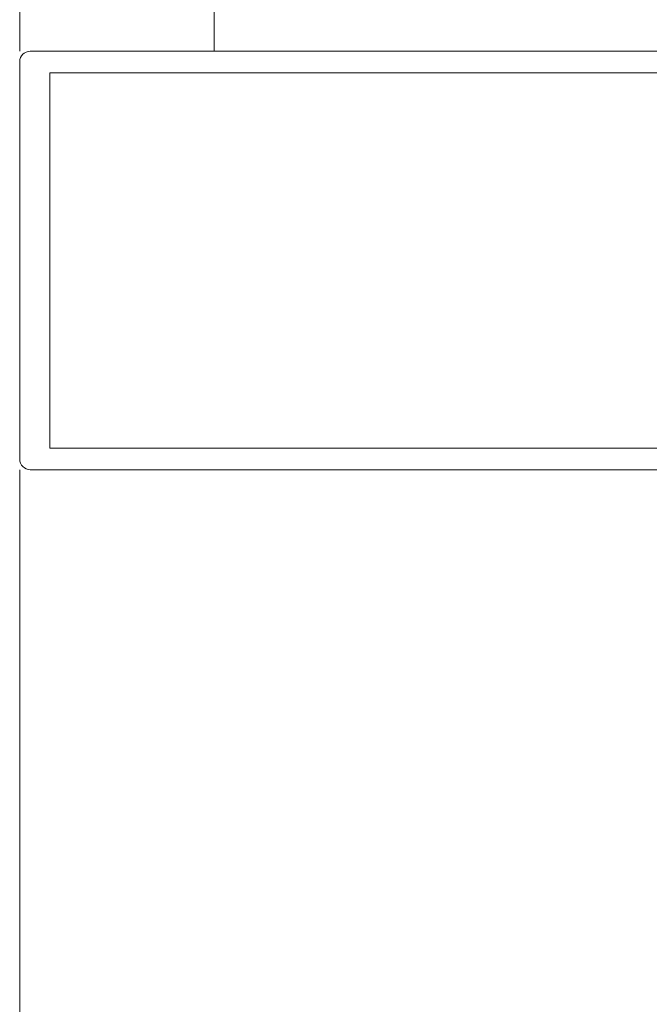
# Model space of a CAD drawing. Header units: millimetres. Extents: x -2180 to 91692, y -6418 to 21859.
# Tile 128 of 256: x 30173 to 30263, y 10090 to 10232. Entities that reach past the tile are written whole.
import ezdxf

# ---------------------------------------------------------------- set-up
doc = ezdxf.new("R2010")
doc.units = ezdxf.units.MM
for name, color, linetype, lineweight in [('_Beyond_', 7, 'Continuous', 9), ('Curtain Wall Mullions', 7, 'Continuous', 9), ('Detail Items', 7, 'Continuous', 9)]:
    doc.layers.add(name, color=color, linetype=linetype, lineweight=lineweight)

# ---------------------------------------------------------------- blocks, each defined once
blk = doc.blocks.new('Rectangular Mullion - HI_CovCap-30mm_Mull-125mm-V3-1 Korruse  plaan')
at = {"layer": 'Detail Items'}
for p, q in [((28.5, 166), (-28.5, 166)), ((-30, 164.5), (-30, 151)), ((30, 151), (30, 164.5)), ((-30, 157.89), (-30, 58.59)), ((-26.9, 157.89), (-26.9, 58.59)), ((26.9, 157.89), (26.9, 58.59)), ((30, 157.89), (30, 58.59))]:
    blk.add_line(p, q, dxfattribs=at)
at = {"layer": 'Detail Items', "flags": 128}
blk.add_lwpolyline([(26.9, 151), (26.9, 161.7), (-26.9, 161.7), (-26.9, 151)], dxfattribs=at)
at = {"layer": 'Detail Items'}
for centre, start, end in [((-28.5, 164.5), 90, 180), ((28.5, 164.5), 0, 90)]:
    blk.add_arc(centre, 1.5, start, end, dxfattribs=at)

msp = doc.modelspace()

# ---------------------------------------------------------------- linework, layer by layer
at = {"layer": '_Beyond_'}
for p, q in [((30200.98, 10577.11), (30200.98, 10227.11)), ((30173.09, 10474.98), (30173.09, 10227.11)), ((30173.09, 10167.11), (30173.09, 8412.5))]:
    msp.add_line(p, q, dxfattribs=at)

# ---------------------------------------------------------------- block references
at = {"layer": 'Curtain Wall Mullions', "rotation": 90.0000000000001}
msp.add_blockref('Rectangular Mullion - HI_CovCap-30mm_Mull-125mm-V3-1 Korruse  plaan', (30339.09, 10197.11), dxfattribs=at)

doc.saveas('drawing.dxf')
